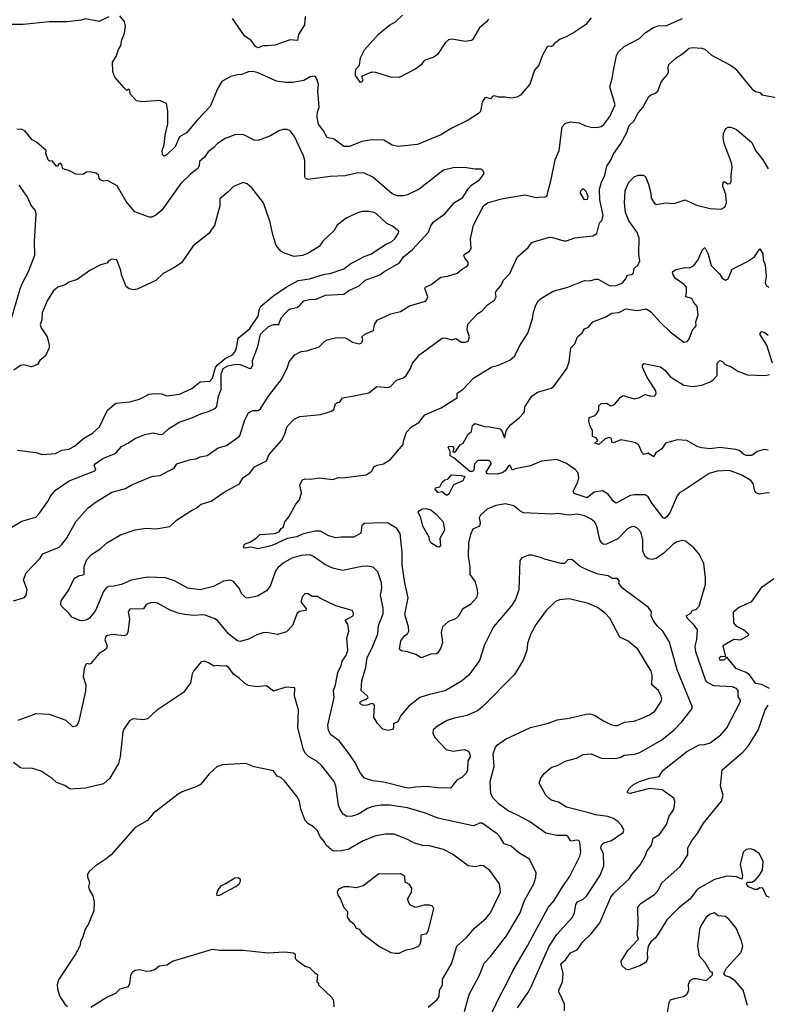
# Model space of a CAD drawing. Extents: x 1771496 to 1971148, y 471553 to 643630.
# Tile 92 of 256: x 1846799 to 1852208, y 528533 to 535661. Entities that reach past the tile are written whole.
import ezdxf

# ---------------------------------------------------------------- set-up
doc = ezdxf.new("R2010")
doc.units = 0

msp = doc.modelspace()

# ---------------------------------------------------------------- linework, layer by layer
at = {"layer": '0CON10XD'}
for points in [[(1847445, 535682.5), (1847375, 535647.5), (1847275, 535667.5), (1847243, 535657), (1847143.9, 535646.1), (1847015, 535646), (1846825, 535626.2), (1846715, 535626)], [(1846754.7, 531454.7), (1846835, 531479.5), (1846845.3, 531495), (1846853.1, 531535), (1846826.7, 531605), (1846845, 531656.7), (1846947, 531763), (1846965.6, 531794.4), (1847085, 531843.1), (1847105, 531861.4), (1847138.6, 531905), (1847208.5, 532031.5), (1847295, 532127.1), (1847345, 532165.7), (1847465, 532240.8), (1847565, 532267.5), (1847605, 532292), (1847735, 532347.1), (1847765, 532356.7), (1847815, 532360.8), (1847865, 532386.9), (1847915.8, 532414.2), (1847936.7, 532445), (1848035, 532477.3), (1848075, 532482.3), (1848105, 532496.7), (1848155, 532507.1), (1848235, 532560.8), (1848295, 532578.6), (1848387.2, 532642.8), (1848395.6, 532655), (1848428.1, 532765), (1848455.4, 532814.6), (1848485, 532831.5), (1848525, 532832), (1848541.5, 532845), (1848596.7, 532933.3), (1848692.8, 533057.2), (1848736.2, 533145), (1848749.2, 533185), (1848788.8, 533235), (1848835, 533260), (1848877, 533263), (1848965, 533293.3), (1849006.1, 533333.9), (1849025, 533343.8), (1849082.7, 533357.3), (1849135, 533361.2), (1849155, 533358.8), (1849178.8, 533345), (1849207.4, 533327.4), (1849235, 533319.5), (1849255, 533315.6), (1849275, 533321.4), (1849282.9, 533345), (1849274.2, 533365), (1849295.8, 533385), (1849358.9, 533411.1), (1849366.2, 533455), (1849385, 533486.2), (1849485, 533532), (1849555, 533550), (1849620.3, 533589.7), (1849735, 533624.4), (1849745.5, 533635), (1849751.1, 533655), (1849730, 533715), (1849734.2, 533725.8), (1849776.7, 533745), (1849845, 533798), (1849895, 533804.3), (1849964.4, 533825.6), (1849996.2, 533853.8), (1850035.4, 533874.6), (1850043.4, 533886.6), (1850044.4, 533905), (1850020, 533935), (1850012.9, 533955), (1850018, 533965), (1850054, 533986), (1850066.4, 534005), (1850060, 534075), (1850081.4, 534175), (1850155, 534314), (1850185, 534334.4), (1850285.7, 534364.3), (1850455, 534393.1), (1850535, 534373.1), (1850565, 534378.6), (1850595, 534375.8), (1850612, 534385), (1850645.6, 534505), (1850673.8, 534646.2), (1850701.5, 534715), (1850724.4, 534885.6), (1850745, 534908.8), (1850785, 534921.2), (1850846.1, 534913.9), (1850891.9, 534891.9), (1850935, 534882.5), (1850975, 534881.2), (1851005, 534888), (1851025, 534902), (1851068.3, 534961.7), (1851107.3, 535045), (1851068.1, 535175), (1851086.4, 535235), (1851095.5, 535294.5), (1851117.4, 535402.6), (1851132.2, 535427.8), (1851171.7, 535468.3), (1851284, 535525), (1851325, 535566.9), (1851384, 535605), (1851425, 535620), (1851475, 535618.1), (1851595, 535670.5)], [(1850934.2, 535675.8), (1850893.3, 535625), (1850805, 535567.5), (1850752.5, 535537.5), (1850709.1, 535520.9), (1850665, 535486.2), (1850655, 535471.2), (1850645, 535466.2), (1850625, 535470), (1850615, 535463.8), (1850582, 535405), (1850555, 535333.3), (1850524, 535295), (1850490, 535195), (1850423.3, 535115), (1850395, 535100.8), (1850355, 535092.5), (1850309.5, 535100.5), (1850265, 535100), (1850235, 535111.2), (1850222.7, 535107.3), (1850205, 535087.5), (1850175, 535098.8), (1850165, 535096), (1850145.6, 535065), (1850133.9, 534996.1), (1850118.8, 534981.2), (1850045, 534934.3), (1849925, 534876.7), (1849846.7, 534826.7), (1849678.3, 534758.3), (1849535, 534743.8), (1849495, 534753.3), (1849435, 534788.8), (1849345, 534791.4), (1849275, 534780.6), (1849185, 534742.9), (1849145, 534744.2), (1849075, 534796), (1849025, 534808.8), (1848997.6, 534857.6), (1848960.6, 534905), (1848952.5, 534955), (1848954.4, 534995), (1848965.7, 535025.7), (1848955.6, 535145), (1848960, 535195), (1848947.2, 535237.2), (1848935, 535252), (1848901.3, 535248.7), (1848855, 535220.8), (1848775, 535205.6), (1848725, 535207.5), (1848656.9, 535216.9), (1848525, 535275.6), (1848485, 535286.7), (1848455, 535284.4), (1848405, 535263.5), (1848375, 535262.7), (1848325, 535250), (1848260.6, 535215), (1848232.1, 535165), (1848177, 535033), (1848083.5, 534935), (1848005, 534841.4), (1847955, 534812.5), (1847925, 534740), (1847866.7, 534685), (1847845, 534672.5), (1847832.5, 534685), (1847830, 534715), (1847844, 534755), (1847852.2, 534825), (1847871.5, 534908.5), (1847870.3, 535000.3), (1847862.5, 535055), (1847813.9, 535076.1), (1847685, 535065.7), (1847643.6, 535073.6), (1847597.5, 535125), (1847595, 535150), (1847585, 535157.5), (1847575, 535150), (1847555, 535167.5), (1847488.8, 535245), (1847472, 535285), (1847470, 535355), (1847498, 535395), (1847513.3, 535445), (1847531.2, 535475), (1847538, 535515), (1847558.6, 535565), (1847563.8, 535615), (1847558.3, 535648.3), (1847525, 535690)], [(1848865.8, 535685), (1848860, 535625), (1848816.2, 535555), (1848808.3, 535511.7), (1848755, 535516.2), (1848645, 535476.9), (1848595, 535472.7), (1848558.3, 535471.7), (1848525, 535458.8), (1848505, 535468), (1848475, 535511.9), (1848425, 535544.4), (1848338.9, 535668.9)], [(1850192, 535665), (1850175, 535643.8), (1850125, 535603.3), (1850075, 535516.7), (1850065, 535510), (1850025, 535504), (1849925, 535521.2), (1849902.5, 535515), (1849876.7, 535495), (1849821.7, 535408.3), (1849795, 535390), (1849725, 535366.7), (1849703.3, 535335), (1849665.4, 535304.6), (1849545, 535243.5), (1849485, 535244.5), (1849375, 535280), (1849345, 535282), (1849277, 535253), (1849272.5, 535245), (1849282.5, 535225), (1849275, 535210), (1849265, 535207.5), (1849228.3, 535258.3), (1849228, 535285), (1849234.2, 535305), (1849258.8, 535331.2), (1849264.4, 535385), (1849295, 535444.2), (1849395, 535557.1), (1849475, 535622.5), (1849518, 535645), (1849570, 535695)], [(1851665, 530690), (1851555.4, 530955.4), (1851500, 531155), (1851452.9, 531235), (1851415, 531268.6), (1851386, 531305), (1851368.8, 531345), (1851370, 531375), (1851348.9, 531405), (1851160, 531545), (1851132.5, 531585), (1851140, 531595), (1851125, 531616.2), (1851085.9, 531615.9), (1851057.5, 531635), (1850985, 531646.5), (1850913.9, 531673.9), (1850853.5, 531703.5), (1850795, 531752.5), (1850765, 531750), (1850740, 531725), (1850715.6, 531724.4), (1850595, 531754.7), (1850574.7, 531764.7), (1850506.7, 531785), (1850480, 531785), (1850432.5, 531765), (1850416.7, 531745), (1850410.6, 531535), (1850385.6, 531465), (1850355.4, 531414.6), (1850227.5, 531265), (1850162.5, 531135), (1850127, 531023), (1850049.2, 530915), (1849995, 530872.2), (1849877.8, 530802.2), (1849765, 530776.9), (1849695, 530753.8), (1849615, 530692.5), (1849557, 530623), (1849535, 530578.8), (1849510.5, 530569.5), (1849504.2, 530565), (1849504.3, 530535), (1849496.2, 530523.8), (1849465, 530514.6), (1849426.7, 530525), (1849387, 530567), (1849362.5, 530612.5), (1849366.7, 530695), (1849362.5, 530705), (1849345, 530710), (1849315, 530698.8), (1849285, 530696.7), (1849267.5, 530705), (1849261.2, 530715), (1849265, 530726), (1849305, 530741.2), (1849320, 530755), (1849316.7, 530765), (1849269.5, 530805), (1849273.8, 530875), (1849303.5, 530975), (1849313.3, 531045), (1849349.5, 531115), (1849390.5, 531215), (1849394.4, 531275), (1849429.4, 531360.6), (1849430.1, 531400.1), (1849410, 531495), (1849419.6, 531545), (1849417.9, 531585), (1849391.5, 531665), (1849357.7, 531697.7), (1849315, 531704.5), (1849275, 531702.5), (1849135, 531674.5), (1849065, 531689.5), (1849007.4, 531717.4), (1848925.8, 531775), (1848897.6, 531787.6), (1848835, 531781.8), (1848767.6, 531762.4), (1848705, 531727.8), (1848665.9, 531694.1), (1848651.1, 531668.9), (1848610.7, 531559.3), (1848585, 531526), (1848520.9, 531489.1), (1848445, 531472.5), (1848435, 531475.8), (1848405, 531508), (1848386.7, 531545), (1848345, 531594.4), (1848325, 531603.6), (1848275, 531595.5), (1848201.7, 531558.3), (1848105, 531532.9), (1848015, 531545.6), (1847919.3, 531599.3), (1847855, 531620.8), (1847725, 531625.4), (1847645, 531610.8), (1847605, 531602.7), (1847536.5, 531573.5), (1847480.5, 531559.5), (1847442.3, 531557.7), (1847425, 531548.6), (1847405, 531522), (1847348.6, 531385), (1847305, 531328.8), (1847284.2, 531315.8), (1847255, 531310), (1847235, 531312.9), (1847176.2, 531335), (1847155.8, 531365), (1847100.8, 531415), (1847095.8, 531425.8), (1847099.2, 531455), (1847154.4, 531535), (1847194, 531615), (1847224.5, 531635.5), (1847266.2, 531645), (1847266.8, 531703.2), (1847285, 531753.3), (1847320, 531790), (1847387.4, 531832.6), (1847430, 531875), (1847528.3, 531931.7), (1847635, 531967.5), (1847715, 531980), (1847786.2, 531976.2), (1847885, 531992), (1847935, 532038.8), (1848041.7, 532108.3), (1848076.1, 532123.9), (1848112.5, 532155), (1848185, 532176), (1848278.8, 532241.2), (1848388.8, 532301.2), (1848415, 532346), (1848465, 532378), (1848497.5, 532425), (1848585, 532468.8), (1848605, 532514.2), (1848694.6, 532615.4), (1848715.6, 532655), (1848735, 532716.2), (1848785, 532770), (1848825, 532788.8), (1848977.7, 532802.3), (1849055, 532826.2), (1849071.2, 532838.8), (1849085, 532880), (1849095, 532890), (1849115, 532892.5), (1849135, 532923.3), (1849219.5, 532939.5), (1849325, 532961.2), (1849384.3, 533005.7), (1849465, 532999.2), (1849483.2, 533006.8), (1849525, 533052), (1849575, 533069.2), (1849595.5, 533084.5), (1849625.8, 533135), (1849641.2, 533175), (1849695, 533236.7), (1849855, 533355.8), (1849875, 533357.1), (1849925, 533344.5), (1849955, 533352.2), (1849995, 533327.8), (1850025, 533327.1), (1850043.8, 533335), (1850052.9, 533365), (1850036, 533415), (1850041.7, 533458.3), (1850113.8, 533535), (1850145, 533553.8), (1850185, 533598), (1850235, 533631.2), (1850245.6, 533655), (1850242.5, 533685), (1850247.1, 533695), (1850280, 533735), (1850299.2, 533775), (1850344.2, 533825), (1850401.2, 533945), (1850478.8, 534011.2), (1850501.2, 534045), (1850515.8, 534054.2), (1850633.3, 534086.7), (1850655, 534085.6), (1850735, 534061.1), (1850755, 534061.1), (1850815, 534082.2), (1850945, 534096.2), (1850975, 534113.3), (1850995, 534190), (1851011.7, 534208.3), (1851021.2, 534245), (1850996.4, 534356.4), (1850994.3, 534435), (1851008.1, 534485), (1851032.9, 534535), (1851048.3, 534601.7), (1851075.9, 534644.1), (1851093.3, 534685), (1851149.1, 534765), (1851191.5, 534845), (1851208.9, 534895), (1851242.2, 534927.8), (1851273.7, 534986.3), (1851308, 535025), (1851350, 535105), (1851370.5, 535119.5), (1851395, 535126.7), (1851416.1, 535143.9), (1851436.7, 535205), (1851452.5, 535225), (1851486.7, 535265), (1851493.3, 535285), (1851490, 535315), (1851495, 535336.2), (1851548, 535385), (1851595, 535413.8), (1851643.3, 535455), (1851665, 535459.2), (1851735, 535455.6), (1851755, 535449.2), (1851805.6, 535405.6), (1851942.3, 535332.3), (1851975, 535307.5), (1852098.8, 535158.8), (1852121.9, 535141.9), (1852154.1, 535134.1), (1852167.5, 535117.5), (1852285, 535095.8)], [(1846742.7, 531987.3), (1846815, 532030), (1846915, 532060), (1846942.2, 532087.8), (1847000.2, 532169.8), (1847024.7, 532215.3), (1847059.2, 532255), (1847157.4, 532322.6), (1847343.8, 532395), (1847349.2, 532405), (1847337.5, 532435), (1847345.8, 532445), (1847400, 532485), (1847495, 532522.9), (1847535, 532572.5), (1847581.4, 532595), (1847635, 532630), (1847705, 532658.9), (1847765, 532669.4), (1847815, 532657.8), (1847835, 532661.5), (1847875, 532699.2), (1847953.2, 532746.8), (1848045, 532778.6), (1848115, 532810.6), (1848165, 532824.4), (1848215, 532848.6), (1848225, 532861.2), (1848236.8, 532935), (1848256.1, 532985), (1848257.3, 533095), (1848271.6, 533135), (1848305, 533155.1), (1848365, 533168.5), (1848395, 533164.8), (1848465, 533136.7), (1848475, 533138.6), (1848485, 533157.5), (1848484.7, 533195), (1848522.9, 533295), (1848542.5, 533385), (1848600.4, 533439.6), (1848635, 533455.6), (1848675, 533453.8), (1848679.5, 533470.5), (1848694.2, 533505), (1848740.5, 533559.5), (1848755, 533568.5), (1848805, 533578.6), (1848825, 533591.4), (1848854.5, 533625.5), (1848895, 533636.9), (1848945, 533637.5), (1849012.2, 533667.8), (1849145.5, 533674.5), (1849179.4, 533700.6), (1849255.3, 533734.7), (1849298.8, 533775), (1849405, 533814.4), (1849433, 533837), (1849548.3, 533901.7), (1849575.7, 533945), (1849641.2, 533998.8), (1849756.3, 534123.7), (1849771.5, 534165), (1849791.1, 534195), (1849875.2, 534254.8), (1849945, 534338.8), (1850004.4, 534375), (1850044.2, 534435.8), (1850067.6, 534462.4), (1850127.5, 534505), (1850158.8, 534548.8), (1850149.3, 534569.3), (1850135, 534580), (1850095, 534578.8), (1850015, 534592), (1849935, 534588.8), (1849865, 534572), (1849690, 534435), (1849605, 534393.1), (1849575, 534385.6), (1849532.7, 534387.3), (1849495, 534401.5), (1849355, 534522.2), (1849295, 534551.1), (1849245, 534552.7), (1849155, 534531.5), (1849044.5, 534525.5), (1848884.2, 534504.2), (1848866.7, 534515), (1848862.5, 534525), (1848861.8, 534645), (1848853.8, 534675), (1848786.4, 534816.4), (1848755, 534858), (1848735, 534866), (1848705, 534866), (1848675, 534857.5), (1848615, 534821.4), (1848525, 534787.5), (1848495, 534790), (1848415, 534829.2), (1848355, 534827.5), (1848285, 534801.4), (1848230, 534765), (1848205, 534736), (1848163.8, 534705), (1848137.5, 534665), (1848101.1, 534635), (1848098.2, 534605), (1848087.5, 534585), (1848035, 534544.3), (1847964, 534475), (1847827.9, 534282.1), (1847785, 534246.2), (1847755, 534231.2), (1847735, 534232), (1847631.2, 534271.2), (1847568.8, 534345), (1847505, 534457.5), (1847435, 534497.5), (1847405, 534493.3), (1847385, 534502.5), (1847373.8, 534513.8), (1847368.3, 534538.3), (1847351.2, 534551.2), (1847305, 534560), (1847282, 534558), (1847255, 534540), (1847205, 534543.3), (1847155, 534570), (1847111.7, 534581.7), (1847105, 534610), (1847095, 534622.5), (1847080, 534615), (1847075, 534600), (1847065, 534600), (1847035, 534640), (1847015, 534637.5), (1847005, 534647.5), (1846987.5, 534695), (1846990, 534715), (1846920, 534775), (1846890.7, 534790.7), (1846836.1, 534856.1), (1846815, 534867.5), (1846778.3, 534868.3)], [(1850741.2, 528485), (1850740, 528535), (1850714.1, 528594.1), (1850700, 528620), (1850698.9, 528635), (1850725.5, 528695), (1850731.5, 528755), (1850714.5, 528825), (1850749.2, 528855), (1850784.5, 528905.5), (1850831.4, 528928.6), (1850872.5, 528985), (1850935, 529042.9), (1850997.7, 529122.3), (1851075, 529308.9), (1851095, 529336.4), (1851210, 529445), (1851227, 529473), (1851287.4, 529542.6), (1851324.3, 529605), (1851340, 529645), (1851370, 529685), (1851382.5, 529735), (1851427.2, 529762.8), (1851479.4, 529835), (1851498.1, 529895), (1851530, 529940), (1851537.5, 529967.5), (1851540, 530005), (1851532, 530025), (1851446.4, 530086.4), (1851355.5, 530094.5), (1851215, 530060), (1851197.5, 530065), (1851196.7, 530075), (1851208.8, 530095), (1851241.2, 530125), (1851283.3, 530146.7), (1851355, 530170.4), (1851425, 530182), (1851452.5, 530225), (1851625, 530362.2), (1851715, 530410.6), (1851755, 530413.1), (1851795, 530425.6), (1851872.5, 530485), (1851916.2, 530533.8), (1852014, 530725), (1852013.8, 530735), (1851998.3, 530758.3), (1851998.1, 530805), (1851985, 530820), (1851955, 530830.6), (1851821.9, 530838.1), (1851775, 530862.2), (1851761.9, 530881.9), (1851690, 531085), (1851687.3, 531125), (1851698.2, 531175), (1851702.9, 531245), (1851678.9, 531278.9), (1851632.2, 531325), (1851622, 531345), (1851655.7, 531364.3), (1851663.8, 531385), (1851696.2, 531395), (1851714.3, 531415), (1851760, 531575), (1851761.2, 531621.2), (1851748.6, 531725), (1851715, 531791.2), (1851677.6, 531837.6), (1851616.2, 531885), (1851595, 531890), (1851555, 531882.5), (1851526.2, 531865), (1851460.2, 531799.8), (1851405, 531761.4), (1851375, 531753.1), (1851345, 531758.2), (1851325.3, 531775.3), (1851308.6, 531815), (1851308.1, 531895), (1851297.5, 531937.5), (1851288.7, 531958.7), (1851265, 531983.8), (1851245, 531992), (1851225, 531990.8), (1851196.2, 531975), (1851126.2, 531903.8), (1851045.3, 531864.7), (1851025, 531861.5), (1851010.7, 531870.7), (1850997.5, 531895), (1850974, 531994), (1850957.8, 532025), (1850935, 532045.5), (1850885, 532070), (1850835, 532081.2), (1850775, 532075.4), (1850695, 532086.1), (1850648.1, 532081.9), (1850445, 532090.8), (1850416.6, 532106.6), (1850375, 532142), (1850315, 532155.7), (1850245, 532144.3), (1850181.1, 532118.9), (1850133.1, 532075), (1850124.4, 532055), (1850131.2, 532018.8), (1850125.8, 531994.2), (1850077.7, 531972.3), (1850060, 531935), (1850046.4, 531875), (1850044.4, 531775.6), (1850056.1, 531703.9), (1850056.7, 531645), (1850095, 531592.5), (1850110, 531535), (1850111.9, 531505), (1850104.3, 531475), (1850061.2, 531428.8), (1850004, 531395), (1849975, 531342.5), (1849951.2, 531325), (1849901.2, 531305), (1849858.8, 531265), (1849848.8, 531225), (1849857.7, 531152.3), (1849846.7, 531115), (1849825, 531077.5), (1849815, 531071.2), (1849775, 531068), (1849705, 531040.8), (1849665, 531066.2), (1849605, 531086), (1849562.2, 531092.2), (1849546.2, 531105), (1849556.7, 531165), (1849585, 531202.9), (1849605, 531215.7), (1849614.6, 531235.4), (1849612.9, 531265), (1849585.4, 531355), (1849609.5, 531475), (1849584.6, 531585), (1849567.3, 531715), (1849566.2, 531805), (1849551.7, 531941.7), (1849528.1, 531978.1), (1849465, 532015.6), (1849425, 532020), (1849295, 532013.3), (1849275, 532000), (1849266.7, 531945), (1849215.9, 531914.1), (1849125, 531916), (1849085, 531910), (1849035.7, 531925.7), (1848975, 531959.2), (1848935, 531958.5), (1848845, 531936.8), (1848805, 531916.7), (1848735.3, 531904.7), (1848625, 531853.9), (1848525, 531831.2), (1848475, 531842.5), (1848425.9, 531835.9), (1848418, 531845), (1848425, 531864), (1848465, 531878.6), (1848511.1, 531908.9), (1848537.5, 531935), (1848642.5, 531942.5), (1848677.3, 531952.7), (1848691.7, 531978.3), (1848706.7, 531985), (1848717.5, 532025), (1848746.6, 532063.4), (1848796.2, 532155), (1848824.2, 532185.8), (1848839.2, 532235), (1848826.2, 532295), (1848845, 532330), (1848861.7, 532338.3), (1848904.1, 532334.1), (1848965.6, 532345.6), (1849065, 532332), (1849105, 532346), (1849135.9, 532344.1), (1849305, 532366.7), (1849346.4, 532393.6), (1849362.5, 532425), (1849384.4, 532435.6), (1849432.5, 532445), (1849483.2, 532476.8), (1849573.3, 532585), (1849575, 532610), (1849596.7, 532675), (1849633.3, 532715), (1849686.2, 532745), (1849729.7, 532800.3), (1849849.7, 532850.3), (1849928.9, 532901.1), (1849963.3, 532925), (1849965, 532957.5), (1850006.2, 532985), (1850083.4, 533066.6), (1850215, 533147.5), (1850255, 533158), (1850345, 533197.5), (1850381.7, 533228.3), (1850415, 533296.7), (1850476.8, 533393.2), (1850510, 533495), (1850515.8, 533544.2), (1850534.2, 533595), (1850550.8, 533625), (1850574, 533645), (1850660, 533695), (1850765.5, 533724.5), (1850885, 533774.3), (1850925, 533770.8), (1850965, 533783.3), (1850985, 533783.3), (1851070, 533735), (1851115, 533736.7), (1851158, 533755), (1851184.3, 533785), (1851195, 533812.5), (1851225, 533815.6), (1851237.1, 533825), (1851242.7, 533842.7), (1851245, 533860), (1851274.2, 533885.8), (1851285.6, 533915), (1851278.5, 533965), (1851282.1, 534082.1), (1851263.9, 534125), (1851206.7, 534205), (1851183.3, 534265), (1851175.5, 534335), (1851179.4, 534425), (1851206, 534485), (1851243.8, 534525), (1851275, 534535.8), (1851310, 534535), (1851325.8, 534525.8), (1851349.7, 534469.7), (1851365.9, 534405.9), (1851368.3, 534368.3), (1851390, 534335), (1851405, 534323.8), (1851475, 534336.2), (1851535, 534330), (1851615, 534356.7), (1851695, 534317.5), (1851795, 534295.6), (1851875, 534290.6), (1851902, 534305), (1851911.9, 534335), (1851908.8, 534395), (1851887.5, 534455), (1851890, 534485), (1851895, 534490), (1851923, 534473), (1851940, 534475), (1851947.3, 534492.7), (1851946.9, 534535), (1851953.1, 534595), (1851949.5, 534625), (1851896.9, 534765), (1851889.6, 534805), (1851892.4, 534837.6), (1851907.4, 534872.6), (1851925, 534883.1), (1851945, 534884.4), (1851985, 534866.9), (1852095, 534772.5), (1852121.9, 534715), (1852176.9, 534646.9), (1852215, 534581.2)], [(1846784.4, 532544.4), (1846916.9, 532526.9), (1846964.7, 532514.7), (1847059.3, 532520.7), (1847105, 532544.5), (1847155, 532552.9), (1847195, 532573.3), (1847261.7, 532628.3), (1847325, 532668.6), (1847376.6, 532713.4), (1847434.8, 532835.2), (1847495, 532884.4), (1847595, 532895.5), (1847665, 532914.4), (1847735, 532950), (1847775.4, 532955.4), (1847825, 532952.1), (1847865, 532939.3), (1847955, 532949.5), (1848045, 532990.9), (1848105, 533039.2), (1848175.8, 533044.2), (1848193.8, 533066.2), (1848216.9, 533143.1), (1848228.5, 533161.5), (1848285, 533209.6), (1848338.6, 533235), (1848355.4, 533254.6), (1848369.1, 533285), (1848380, 533355), (1848465.2, 533425), (1848523.7, 533515), (1848535, 533568.6), (1848545, 533586.6), (1848637.3, 533665), (1848727.5, 533725), (1848815, 533772.1), (1848895, 533785.9), (1849005, 533818.9), (1849045.3, 533824.7), (1849145, 533857.6), (1849188.8, 533891.2), (1849292.7, 533947.3), (1849338.9, 533965), (1849446.2, 534033.8), (1849492.5, 534055), (1849514.4, 534075), (1849540.8, 534115), (1849541.2, 534131.2), (1849495.5, 534165.5), (1849455, 534186), (1849381.2, 534255), (1849365, 534265.7), (1849325, 534273.8), (1849275, 534272), (1849238.3, 534261.7), (1849162.5, 534225), (1849096.7, 534175), (1849073.8, 534135), (1848993, 534057), (1848965, 534020), (1848885, 533968.8), (1848845, 533953.8), (1848785, 533946.2), (1848715, 533970), (1848688.8, 533985), (1848655, 534026.2), (1848631.8, 534105), (1848612.2, 534195), (1848564.3, 534335), (1848480, 534445), (1848445, 534473.8), (1848415, 534483.8), (1848345.7, 534454.3), (1848308.8, 534415), (1848246.2, 534365), (1848248, 534315), (1848208.3, 534171.7), (1848167, 534113), (1848053.8, 534025), (1847968.8, 533901.2), (1847915, 533864), (1847836.8, 533823.2), (1847785, 533774.2), (1847649.1, 533710.9), (1847626.1, 533706.1), (1847592, 533712), (1847568.8, 533728.8), (1847536.2, 533815), (1847531.2, 533845), (1847503, 533923), (1847465, 533926.7), (1847443.6, 533916.4), (1847430.7, 533899.3), (1847385, 533886), (1847306.7, 533845), (1847215, 533781.2), (1847155, 533761.2), (1847127.7, 533742.3), (1847075, 533724), (1847042, 533695), (1846999.2, 533625), (1846960.9, 533539.1), (1846960, 533485), (1846948, 533455), (1846955, 533430), (1846998.9, 533365), (1847013.3, 533305), (1847012.5, 533285), (1846985, 533228.9), (1846945.6, 533194.4), (1846929.2, 533165), (1846885, 533149.4), (1846827.7, 533162.3), (1846805, 533158), (1846756.7, 533125)], [(1846793.4, 534463.4), (1846855.8, 534375), (1846881.2, 534315), (1846911.2, 534281.2), (1846916.9, 534255), (1846903.1, 534055), (1846907.5, 533955), (1846859.7, 533835), (1846816.9, 533755), (1846800.4, 533709.6), (1846724.5, 533455)], [(1850885, 534357.5), (1850857.5, 534405), (1850858.3, 534421.7), (1850875, 534440), (1850895, 534420), (1850910, 534385), (1850905, 534360), (1850885, 534357.5)], [(1852225, 532232.5), (1852205, 532237.1), (1852155, 532225.8), (1852126.7, 532235), (1852117.5, 532247.5), (1852105, 532303.3), (1852090, 532325), (1852025, 532363.3), (1851935, 532397.8), (1851845, 532393.1), (1851786.7, 532375), (1851599.7, 532250.3), (1851574, 532235), (1851555.8, 532215), (1851504.6, 532095.4), (1851483.1, 532065), (1851465, 532051.4), (1851455, 532055.8), (1851375, 532159.5), (1851346.4, 532206.4), (1851325, 532220.5), (1851245, 532222.7), (1851215, 532217.5), (1851115, 532161.9), (1851095, 532172.5), (1851056.9, 532226.9), (1851015, 532250), (1850955, 532241.1), (1850905, 532199.5), (1850810.5, 532230.5), (1850802.5, 532245), (1850837.8, 532315), (1850845.5, 532345), (1850839.8, 532379.8), (1850818.6, 532405), (1850755, 532447.3), (1850685, 532477.5), (1850575, 532465.5), (1850495, 532431.5), (1850385, 532410), (1850365, 532401.2), (1850345, 532437.5), (1850335, 532432.5), (1850312.5, 532395), (1850295, 532383.6), (1850255, 532371.8), (1850185, 532374.3), (1850173.6, 532386.4), (1850210, 532445), (1850208.3, 532458.3), (1850195, 532470), (1850115, 532470), (1850090, 532445), (1850085, 532400), (1850075, 532390), (1850055, 532390), (1849939.3, 532489.3), (1849913.6, 532503.6), (1849913.3, 532535), (1849900, 532565), (1849906.7, 532573.3), (1849935, 532572.5), (1849940, 532555), (1849932.5, 532532.5), (1849945, 532530), (1849955, 532537.5), (1849985, 532583.3), (1850006.7, 532595), (1850045, 532660), (1850069.2, 532680.8), (1850075, 532723.3), (1850091.4, 532738.6), (1850165, 532715.8), (1850200, 532715), (1850275, 532700), (1850288.6, 532685), (1850306.7, 532633.3), (1850321.1, 532688.9), (1850350.7, 532729.3), (1850415, 532781.2), (1850445, 532813.8), (1850452.5, 532825), (1850455, 532857.5), (1850504, 532935), (1850545, 532964.3), (1850646.2, 532995), (1850665, 533011.2), (1850757.8, 533135), (1850774.4, 533185), (1850787.1, 533285), (1850816.7, 533315), (1850835, 533366.2), (1850867.5, 533395), (1850885, 533422.5), (1850915.7, 533434.3), (1850945, 533474.2), (1851038.9, 533511.1), (1851083.3, 533536.7), (1851135, 533542.5), (1851185, 533568.6), (1851265, 533555.6), (1851335, 533568), (1851366.6, 533546.6), (1851435, 533468.8), (1851505, 533402.5), (1851605, 533326), (1851628.5, 533331.5), (1851640, 533345), (1851665.9, 533414.1), (1851694, 533445), (1851691.2, 533475), (1851708.9, 533525), (1851700, 533585), (1851676, 533615), (1851663.1, 533643.1), (1851618.8, 533655), (1851624.2, 533685.8), (1851624.2, 533725), (1851605.8, 533745), (1851545, 533786.7), (1851526.4, 533815), (1851522.9, 533835), (1851546.6, 533853.4), (1851612.7, 533867.3), (1851645, 533866), (1851675, 533878.8), (1851707.4, 533922.6), (1851737.6, 533992.4), (1851755, 534012.5), (1851780.5, 533965), (1851801.6, 533881.6), (1851861.1, 533821.1), (1851881.1, 533791.1), (1851905, 533776), (1851926, 533785), (1851953.8, 533855), (1852065, 533911.1), (1852115.6, 533944.4), (1852155, 534002.5), (1852176.3, 533966.3), (1852178, 533925), (1852192.9, 533885), (1852199.4, 533805), (1852192.9, 533755), (1852202.5, 533735), (1852218.8, 533725)], [(1852244.7, 533175), (1852203.6, 533305), (1852154.4, 533385), (1852166, 533404), (1852185, 533400), (1852215, 533377.8)], [(1852215, 532545.7), (1852185, 532549.2), (1852135, 532536), (1852095, 532505.6), (1852055, 532505.9), (1852034.8, 532514.8), (1852005, 532542.2), (1851980.6, 532550.6), (1851865, 532563.2), (1851795.4, 532555.4), (1851735, 532561.2), (1851705, 532570), (1851625, 532614.4), (1851555, 532619.2), (1851472.5, 532595), (1851444, 532555), (1851401.2, 532525), (1851385, 532497.5), (1851345, 532524), (1851315, 532512.5), (1851302, 532525), (1851276, 532585), (1851255, 532598.6), (1851226.3, 532606.3), (1851148.8, 532618.8), (1851095, 532598.8), (1851083.9, 532603.9), (1851080.5, 532630.5), (1851065, 532635.7), (1851035, 532626), (1850990, 532585), (1850960, 532595), (1850982.5, 532615), (1850970, 532635), (1850942.5, 532645), (1850944, 532685), (1850923.8, 532725), (1850916.7, 532755), (1850918.3, 532781.7), (1850956, 532794), (1850972.5, 532807.5), (1850990, 532835), (1850988.8, 532865), (1851005, 532883.3), (1851045, 532884.2), (1851075, 532866.2), (1851085, 532867.5), (1851105, 532876.9), (1851145, 532928), (1851165, 532940), (1851245, 532915.8), (1851284.3, 532925.7), (1851325, 532948), (1851366.4, 532936.4), (1851395, 532938.8), (1851404, 532955), (1851401.4, 532975), (1851336.1, 533076.1), (1851305.8, 533145), (1851305, 533157.5), (1851315, 533171.2), (1851435, 533147.5), (1851467.1, 533125), (1851505, 533079.4), (1851535, 533059.1)], [(1851535, 533059.1), (1851605, 533014.5), (1851670, 533005), (1851733.3, 533015), (1851795, 533039.4), (1851815, 533051.4), (1851844.4, 533085), (1851844.6, 533175.4), (1851865, 533193.3), (1851885, 533187.5), (1851903.3, 533165), (1851945, 533151.4), (1851995, 533115.7), (1852065, 533091.4), (1852195, 533086.5), (1852225, 533092.2)], [(1849895, 532220), (1849885, 532220), (1849855, 532243.3), (1849825, 532237.5), (1849805, 532262.5), (1849807, 532273), (1849840, 532280), (1849855, 532313.3), (1849875, 532330), (1849896.2, 532333.8), (1849923, 532367), (1849995, 532362.5), (1850020, 532355), (1850005, 532323.8), (1849936.7, 532295), (1849905, 532227.5), (1849895, 532220)], [(1849835, 531842.5), (1849820, 531845), (1849775, 531873.3), (1849763, 531893), (1849761.4, 531915), (1849715, 531993.8), (1849701.4, 532055), (1849682.9, 532095), (1849690.8, 532109.2), (1849710.9, 532119.1), (1849737, 532123), (1849775, 532113.3), (1849810.8, 532085), (1849862.5, 532025), (1849872, 531965), (1849840, 531905), (1849843.3, 531855), (1849835, 531842.5)], [(1852225, 530820.3), (1852165, 530847.4), (1852125, 530855.5), (1852078.8, 530918.8), (1852055, 530935.3), (1851982.9, 530965), (1851915, 531047.5), (1851892.5, 531025), (1851863.8, 531025), (1851862.5, 531045), (1851875, 531054), (1851908.3, 531051.7), (1851890, 531125), (1851896.7, 531135), (1851965, 531176.9), (1852015, 531171.1), (1852073.8, 531205), (1852070, 531215), (1852036.7, 531245), (1851988.7, 531268.7), (1851966, 531295), (1851964.2, 531375), (1851998.8, 531405), (1852095, 531448.6), (1852172, 531555), (1852255, 531615.8)], [(1850204, 528446), (1850267.3, 528582.7), (1850323.3, 528685), (1850367.8, 528775), (1850474.1, 528955.9), (1850623.1, 529235), (1850665.6, 529285), (1850725.4, 529384.6), (1850777.8, 529455), (1850851.5, 529605), (1850858.5, 529635), (1850852.5, 529705), (1850845, 529720), (1850825, 529721.9), (1850793.3, 529713.3), (1850785, 529716), (1850766.4, 529746.4), (1850755, 529754.4), (1850686.2, 529756.2), (1850605, 529772.2), (1850486.7, 529856.7), (1850395, 529905.5), (1850334.1, 529934.1), (1850270.7, 529980.7), (1850224.4, 530025), (1850208, 530058), (1850202.9, 530145), (1850231.5, 530255), (1850223.8, 530346.2), (1850241.4, 530395), (1850257.2, 530412.8), (1850315, 530452.5), (1850495, 530537.5), (1850625, 530569.2), (1850687.3, 530592.7), (1850775, 530604.3), (1850896.8, 530633.2), (1850925, 530637.1), (1850957.6, 530627.6), (1851023.3, 530585), (1851075, 530558.6), (1851105, 530551.1), (1851125, 530552.7), (1851175, 530575.6), (1851245, 530582.2), (1851295, 530602.9), (1851355, 530628.9), (1851395, 530655.7), (1851440, 530725), (1851444.5, 530745), (1851439.1, 530765), (1851420, 530805), (1851373.5, 530845), (1851375.5, 530915), (1851366.9, 530945), (1851270.8, 531105), (1851202.1, 531162.1), (1851141.3, 531191.3), (1851068, 531328), (1851035, 531364.2), (1850978.8, 531405), (1850914.5, 531434.5), (1850775, 531468.6), (1850705, 531462.5), (1850675, 531449.2), (1850609.2, 531385), (1850535.7, 531285), (1850497.1, 531215), (1850473.3, 531145), (1850468.1, 531095), (1850441.4, 531025), (1850378, 530922), (1850145, 530684), (1850111.1, 530658.9), (1850035, 530624.3), (1849945, 530605.6), (1849892.8, 530587.2), (1849822.2, 530547.8), (1849789.7, 530520.3), (1849787.3, 530497.3), (1849803.8, 530465), (1849885, 530378.8), (1849935, 530366.2), (1850015, 530377.5), (1850046.7, 530365), (1850056.7, 530345), (1850057.5, 530325), (1850042.5, 530295), (1850040, 530225), (1850026.7, 530205), (1849997.5, 530175), (1849962.5, 530155), (1849915, 530098.8), (1849825, 530100), (1849745, 530109.1), (1849663.3, 530105), (1849615, 530098.2), (1849585, 530101.8), (1849435, 530141.5), (1849355, 530151.5), (1849295, 530171.4), (1849265, 530205.8), (1849223.5, 530285), (1849176.9, 530355), (1849109.8, 530439.8), (1849049.2, 530485), (1849034.3, 530515), (1849029.4, 530555), (1849075.4, 530754.6), (1849069.5, 530805), (1849083.8, 530846.2), (1849100, 530935), (1849124.5, 530985), (1849131.5, 531018.5), (1849158.2, 531055), (1849174.5, 531095), (1849167.3, 531185), (1849181.5, 531235), (1849173.3, 531285), (1849154, 531315), (1849175, 531326.9), (1849212, 531345), (1849214, 531365), (1849204.1, 531384.1), (1849087, 531417), (1848975, 531470), (1848955, 531486.2), (1848915, 531486.2), (1848885, 531503.8), (1848865, 531506.2), (1848844.3, 531485.7), (1848832.3, 531447.7), (1848874, 531395), (1848866.7, 531385), (1848824, 531376), (1848806, 531365), (1848772, 531275), (1848730.6, 531229.4), (1848665, 531209.6), (1848585.6, 531224.4), (1848557.9, 531222.1), (1848515, 531208.1), (1848455, 531175.6), (1848395, 531159.4), (1848375, 531165.6), (1848313, 531213), (1848231.1, 531311.1), (1848211.2, 531325), (1848133.1, 531353.1), (1848055, 531349.1), (1847995, 531355.6), (1847945, 531365.6), (1847887.7, 531387.7), (1847797.2, 531437.2), (1847775, 531441.9), (1847745, 531438.9), (1847715, 531427.5), (1847694.2, 531395.8), (1847595.6, 531394.4), (1847584.4, 531375.6), (1847593.2, 531323.2), (1847581.4, 531225), (1847572.7, 531207.3), (1847555, 531200), (1847475, 531209.5), (1847435, 531203.6), (1847422.7, 531195), (1847415.5, 531175), (1847432.9, 531125), (1847425.5, 531104.5), (1847375, 531072), (1847315, 531001.2), (1847305, 530996.7), (1847285, 531000), (1847277, 530993), (1847265.9, 530964.1), (1847259.4, 530905), (1847276.9, 530846.9), (1847275, 530800), (1847227, 530583), (1847215.8, 530555), (1847205, 530546), (1847185, 530542), (1847135, 530588.8), (1847015, 530632), (1846915, 530636), (1846883.8, 530625)], [(1850018.1, 528481.9), (1850052.2, 528605), (1850126.9, 528745), (1850158.6, 528831.4), (1850205, 528880), (1850322.1, 529027.9), (1850419.1, 529195), (1850449.8, 529280.2), (1850490.9, 529355), (1850520, 529405), (1850534.2, 529454.2), (1850535.8, 529485), (1850488, 529585), (1850410.9, 529630.9), (1850355, 529678.6), (1850305.5, 529695.5), (1850275, 529744), (1850255, 529764.2), (1850145, 529844.4), (1850125, 529844.5), (1850085.9, 529825.9), (1850067, 529827), (1849825, 529881.8), (1849735, 529916.7), (1849605, 529955.4), (1849475.4, 529975.4), (1849414.5, 529974.5), (1849354.6, 529965.4), (1849315, 529950), (1849245, 529908.1), (1849205, 529894.4), (1849165, 529893.1), (1849139.8, 529909.8), (1849115, 529948), (1849105.3, 529975.3), (1849085.6, 530115), (1849075.4, 530145.4), (1848985, 530259.2), (1848951.2, 530291.2), (1848887.9, 530327.9), (1848867.8, 530347.8), (1848853.3, 530375), (1848811.4, 530535), (1848816, 530665), (1848787.5, 530765), (1848790, 530825), (1848725, 530828.8), (1848635, 530801.2), (1848585, 530838.8), (1848515, 530831.2), (1848455, 530842), (1848427.5, 530855), (1848386.7, 530895), (1848345, 530923.3), (1848315, 530966.7), (1848295, 530983.3), (1848265, 530980), (1848225, 530986.7), (1848205, 530981.2), (1848165, 531006), (1848135, 531016.2), (1848110.7, 531009.3), (1848057.5, 530945), (1848047.5, 530925), (1848035, 530860), (1847985, 530790), (1847789.7, 530660.3), (1847725, 530598.8), (1847695, 530593.3), (1847619.3, 530600.7), (1847593.8, 530585), (1847553.3, 530525), (1847546.7, 530505), (1847525.8, 530325), (1847515, 530277.5), (1847450.3, 530169.7), (1847405, 530130), (1847275, 530098.8), (1847165, 530090), (1847125, 530116.7), (1847065, 530138.8), (1847035, 530168.8), (1846955, 530222), (1846885, 530242.9), (1846825, 530240), (1846805, 530245.7), (1846754, 530284)], [(1850401.8, 528508.2), (1850475, 528617.1), (1850497.1, 528655), (1850631.1, 528955), (1850685, 529037.8), (1850798.9, 529165), (1850813.5, 529195), (1850823.5, 529255), (1850834, 529275), (1850875.9, 529294.1), (1850898.9, 529315), (1850997.6, 529462.4), (1851026.4, 529535), (1851023.7, 529623.7), (1851003.1, 529663.1), (1851008.2, 529685), (1851025, 529701.8), (1851080, 529720), (1851165, 529777.5), (1851169.4, 529795), (1851155.9, 529825.9), (1851128.6, 529855), (1851095, 529877.5), (1851055, 529892.7), (1850965, 529904.4), (1850926.2, 529916.2), (1850755, 529960.8), (1850696.7, 529996.7), (1850645, 530011.2), (1850626.7, 530025), (1850605, 530047.5), (1850556.7, 530135), (1850569.3, 530170.7), (1850593.3, 530205), (1850645, 530248), (1850695, 530264), (1850745, 530292.5), (1850827.5, 530315), (1850875, 530342), (1850935, 530345.7), (1851005, 530315.8), (1851112.4, 530312.4), (1851147.9, 530322.1), (1851172.1, 530337.9), (1851247, 530343), (1851285, 530355.6), (1851445, 530448.9), (1851535, 530519.4), (1851588.5, 530575), (1851651.2, 530655), (1851664, 530675), (1851665, 530690)], [(1852223, 529307), (1852202.5, 529315), (1852175, 529373.3), (1852155, 529377.5), (1852136.4, 529363.6), (1852115, 529363.3), (1852070, 529385), (1852057.5, 529405), (1852063, 529417), (1852095, 529417.5), (1852119.3, 529430.7), (1852152.3, 529467.7), (1852174, 529505), (1852177.4, 529567.4), (1852151.5, 529621.5), (1852111.3, 529651.3), (1852085, 529659.2), (1852055.7, 529654.3), (1852034, 529635), (1852010.8, 529545), (1852028.8, 529465), (1852025, 529440), (1851985.9, 529455.9), (1851915, 529461.2), (1851825, 529437.5), (1851805, 529425.8), (1851702.4, 529367.6), (1851646.6, 529293.4), (1851565, 529230), (1851480.6, 529145), (1851421.9, 529045), (1851400, 529015), (1851365.6, 528985), (1851347.1, 528955), (1851338.9, 528905), (1851342.2, 528865), (1851331.4, 528838.6), (1851285, 528811.1), (1851203.6, 528783.6), (1851185, 528788), (1851155, 528813.3), (1851150.5, 528845), (1851198.2, 528921.8), (1851275.8, 529005), (1851266.6, 529036.6), (1851272.9, 529105), (1851271.2, 529238.8), (1851295, 529265.6), (1851392.9, 529327.1), (1851416, 529354), (1851447.1, 529415), (1851489.5, 529450.5), (1851578.2, 529531.8), (1851633.8, 529615), (1851633.8, 529665), (1851662.2, 529717.8), (1851706.6, 529773.4), (1851745.5, 529845), (1851877.1, 530002.9), (1851887.8, 530045), (1851870.5, 530115), (1851880.5, 530229.5), (1852030.3, 530359.7), (1852068.9, 530401.1), (1852141.8, 530518.2), (1852193.6, 530665), (1852215, 530699.2)], [(1846883.8, 530625), (1846785, 530588.1)], [(1849755, 528513.3), (1849816.2, 528565), (1849835, 528590), (1849837.1, 528635), (1849858.2, 528675), (1849858.1, 528715), (1849924.4, 528825), (1849961.9, 528955), (1850032.2, 529017.8), (1850093.1, 529086.9), (1850172.5, 529155), (1850205.7, 529195), (1850234.4, 529255), (1850276.7, 529345), (1850271.2, 529405), (1850201.7, 529501.7), (1850155, 529534.6), (1850135, 529537.1), (1850095, 529529.2), (1850045, 529536), (1849930.8, 529620.8), (1849865, 529653.3), (1849765, 529680.5), (1849715, 529683.8), (1849655, 529700), (1849595, 529731.9), (1849505, 529765.6), (1849445, 529764.5), (1849375, 529752.2), (1849285, 529715.5), (1849175, 529654.4), (1849125, 529643.1), (1849075, 529642.9), (1849055, 529650.8), (1849015.8, 529685), (1849005, 529710), (1848972.5, 529745), (1848955, 529788.8), (1848925, 529818), (1848883.2, 529843.2), (1848864, 529865), (1848834, 529945), (1848823.3, 530005), (1848806.2, 530035), (1848715, 530150), (1848687.5, 530175), (1848662.5, 530185), (1848635, 530222.5), (1848495, 530252.5), (1848435, 530276.7), (1848267, 530267), (1848225, 530252.5), (1848173.3, 530205), (1848107.5, 530125), (1848073.6, 530106.4), (1847975, 530071.2), (1847945.9, 530054.1), (1847765.7, 529914.3), (1847723.8, 529865), (1847635, 529812), (1847460, 529615), (1847425, 529586), (1847346.1, 529533.9), (1847302.5, 529495), (1847290, 529475), (1847288.8, 529455), (1847303.3, 529415), (1847297.5, 529385), (1847302, 529365), (1847327.6, 529317.6), (1847338.6, 529275), (1847335, 529210), (1847296.2, 529115), (1847273.3, 529076.7), (1847254, 529015), (1847240.8, 528995), (1847235, 528953.3), (1847203.8, 528895), (1847079.7, 528710.3), (1847070.8, 528675), (1847072, 528645), (1847086.2, 528595), (1847125.7, 528535), (1847145, 528516.9)], [(1848225, 529320), (1848245, 529323.3), (1848363.6, 529386.4), (1848387.5, 529405), (1848397.5, 529425), (1848396.1, 529436.1), (1848379.3, 529449.3), (1848355, 529445.8), (1848287, 529403), (1848255, 529390), (1848235, 529363.3), (1848223.3, 529333.3), (1848225, 529320)], [(1849515, 528902.5), (1849545, 528904.2), (1849595, 528928), (1849645, 528938), (1849685, 528954), (1849695, 528963.8), (1849703.1, 528995), (1849704, 529036), (1849744.3, 529045.7), (1849757.6, 529072.4), (1849795.8, 529225), (1849785, 529243.3), (1849765, 529250), (1849725, 529250), (1849663.8, 529233.8), (1849622.3, 529252.3), (1849606, 529295), (1849634.2, 529345), (1849635.7, 529375), (1849619.3, 529399.3), (1849587.7, 529417.7), (1849585, 529457.5), (1849557, 529477), (1849394.3, 529475.7), (1849285, 529392), (1849233.9, 529376.1), (1849184.1, 529384.1), (1849145, 529382.5), (1849105, 529366.2), (1849096.2, 529345), (1849100, 529325), (1849120, 529295), (1849143.9, 529233.9), (1849170, 529205), (1849168.8, 529165), (1849185, 529140), (1849216.2, 529115), (1849232.5, 529085), (1849255, 529077.5), (1849275, 529048.8), (1849401.4, 528951.4), (1849485, 528909.2), (1849515, 528902.5)], [(1852063.8, 528525), (1852032.9, 528635), (1851975, 528703.3), (1851935, 528730), (1851905, 528740), (1851892.5, 528755), (1851912.5, 528795), (1852018.8, 528911.2), (1852030, 528955), (1852021.9, 528991.9), (1851981.8, 529085), (1851929.2, 529149.2), (1851905, 529168.5), (1851853.1, 529173.1), (1851825, 529194.2), (1851795, 529185.6), (1851765.4, 529164.6), (1851727.6, 529102.4), (1851718.1, 529075), (1851702, 528955), (1851714.1, 528884.1), (1851755, 528837.5), (1851795, 528770), (1851810, 528765), (1851810, 528745), (1851766.4, 528703.6), (1851695, 528717.5), (1851675, 528717.1), (1851650, 528705), (1851635, 528680), (1851638, 528635), (1851626.2, 528605), (1851603, 528587), (1851537.5, 528572.5), (1851505, 528562.5), (1851496.2, 528545), (1851483, 528477)], [(1847315, 528513.3), (1847425, 528582.9), (1847495.3, 528614.7), (1847525.4, 528644.6), (1847586.9, 528663.1), (1847596.5, 528683.5), (1847602.8, 528742.8), (1847615, 528767.3), (1847635, 528780.5), (1847665, 528785.5), (1847716.6, 528773.4), (1847745, 528775.6), (1847776.7, 528785), (1847809.5, 528810.5), (1847865, 528818.6), (1847905.5, 528844.5), (1848195, 528933.1), (1848245, 528925.8), (1848415.5, 528925.5), (1848595, 528905.8), (1848715, 528913.8), (1848780, 528905), (1848792.5, 528895), (1848792.5, 528865), (1848803.6, 528853.6), (1848865, 528810), (1848895, 528800), (1848935, 528760), (1848955, 528750), (1848950, 528695), (1848960, 528685), (1848960, 528675), (1849059.3, 528579.3), (1849069.3, 528559.3), (1849072.5, 528515)]]:
    msp.add_lwpolyline(points, dxfattribs=at)

doc.saveas('drawing.dxf')
